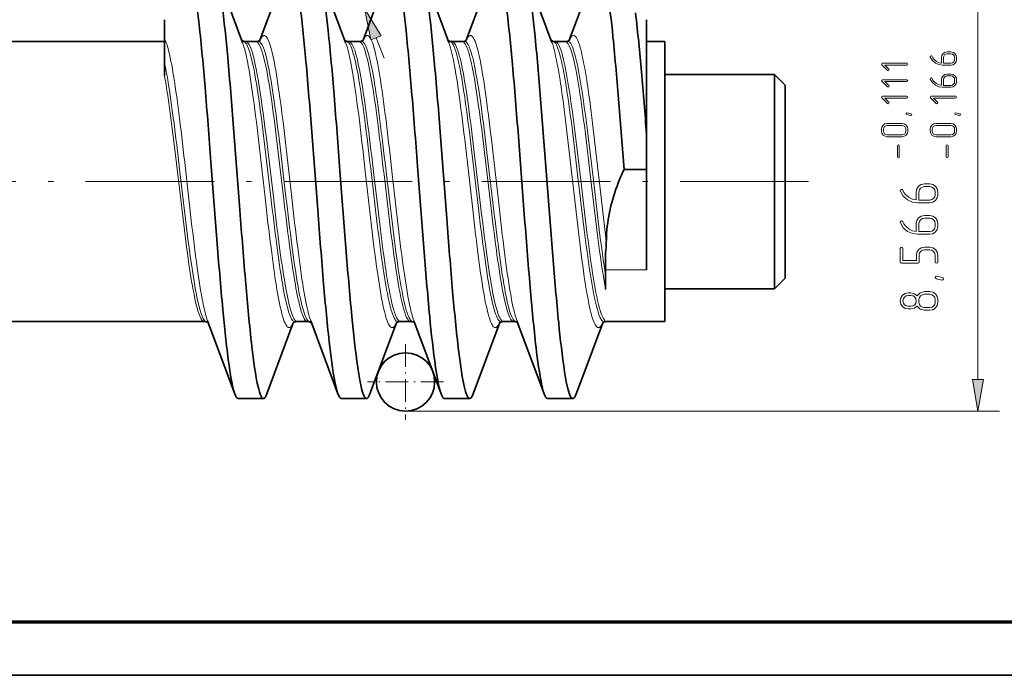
# Model space of a CAD drawing. Extents: x 0 to 420, y 0 to 297.
# Tile 2 of 25: x 60 to 152, y 0 to 61. Entities that reach past the tile are written whole.
import ezdxf

# ---------------------------------------------------------------- set-up
doc = ezdxf.new("R2010")
doc.units = 0
doc.linetypes.add('DASHDOT', pattern=[18.5, 12, -3, 0.5, -3])

msp = doc.modelspace()

# ---------------------------------------------------------------- linework, layer by layer
at = {"color": 7, "lineweight": 35, "ltscale": 0.176789}
msp.add_line((84.921, 65.89), (82.45, 59.264), dxfattribs=at)
at = {"color": 7, "lineweight": 35, "ltscale": 0.182175}
msp.add_line((90.449, 59.062), (87.903, 65.89), dxfattribs=at)
at = {"color": 7, "lineweight": 35, "ltscale": 0.147445}
msp.add_line((94.546, 65.888), (92.485, 60.362), dxfattribs=at)
at = {"color": 7, "lineweight": 35, "ltscale": 0.148164}
msp.add_line((99.6, 60.335), (97.529, 65.888), dxfattribs=at)
at = {"color": 7, "lineweight": 35, "ltscale": 0.176723}
msp.add_line((104.172, 65.89), (101.702, 59.267), dxfattribs=at)
at = {"color": 7, "lineweight": 35, "ltscale": 0.182161}
msp.add_line((109.7, 59.063), (107.154, 65.89), dxfattribs=at)
at = {"color": 7, "lineweight": 13}
for p, q in [((149.467, 27.61), (149.467, 64.532)), ((96.037, 24.656), (151.467, 24.656))]:
    msp.add_line(p, q, dxfattribs=at)
at = {"color": 7, "lineweight": 35, "ltscale": 0.10036}
msp.add_line((80.823, 59.064), (79.42, 62.825), dxfattribs=at)
at = {"color": 7, "lineweight": 35, "ltscale": 0.096251}
msp.add_line((112.668, 62.862), (111.323, 59.254), dxfattribs=at)
at = {"color": 7, "lineweight": 35, "ltscale": 0.000140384}
msp.add_line((73.537, 61.171), (73.537, 61.177), dxfattribs=at)
at = {"color": 7, "lineweight": 35, "ltscale": 0.01217}
msp.add_line((73.537, 60.684), (73.537, 61.171), dxfattribs=at)
at = {"color": 7, "lineweight": 35, "ltscale": 0.006919}
msp.add_line((73.537, 60.407), (73.537, 60.684), dxfattribs=at)
at = {"color": 7, "lineweight": 35, "ltscale": 0.000666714}
msp.add_line((118.537, 61.177), (118.537, 61.15), dxfattribs=at)
at = {"color": 7, "lineweight": 35, "ltscale": 0.006651}
msp.add_line((118.537, 61.15), (118.537, 60.884), dxfattribs=at)
at = {"color": 7, "lineweight": 35, "ltscale": 0.024975}
msp.add_line((118.537, 60.884), (118.537, 59.885), dxfattribs=at)
at = {"color": 7, "lineweight": 35, "ltscale": 0.025138}
msp.add_line((73.537, 59.402), (73.537, 60.407), dxfattribs=at)
at = {"color": 7, "lineweight": 35, "ltscale": 0.029421}
msp.add_line((92.485, 60.362), (92.073, 59.26), dxfattribs=at)
at = {"color": 7, "lineweight": 35, "ltscale": 0.033937}
msp.add_line((100.074, 59.064), (99.6, 60.335), dxfattribs=at)
at = {"color": 7, "lineweight": 35, "ltscale": 0.006952}
msp.add_line((118.537, 59.885), (118.537, 59.607), dxfattribs=at)
at = {"color": 7, "lineweight": 35, "ltscale": 0.40125}
msp.add_line((73.537, 59.127), (57.487, 59.127), dxfattribs=at)
at = {"color": 7, "lineweight": 35, "ltscale": 0.015006}
msp.add_line((73.537, 58.802), (73.537, 59.402), dxfattribs=at)
at = {"color": 7, "lineweight": 35, "ltscale": 0.011902}
for p, q in [((81.598, 59.127), (81.122, 59.127)), ((82.075, 59.127), (81.598, 59.127)), ((91.225, 59.127), (90.749, 59.127)), ((91.701, 59.127), (91.225, 59.127)), ((100.85, 59.127), (100.373, 59.127)), ((101.326, 59.127), (100.85, 59.127)), ((110.476, 59.127), (110, 59.127)), ((86.411, 33.015), (85.935, 33.015)), ((86.888, 33.015), (86.411, 33.015)), ((96.037, 33.015), (95.561, 33.015)), ((96.513, 33.015), (96.037, 33.015)), ((105.663, 33.015), (105.187, 33.015)), ((106.139, 33.015), (105.663, 33.015))]:
    msp.add_line(p, q, dxfattribs=at)
at = {"color": 7, "lineweight": 35, "ltscale": 0.000503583}
msp.add_line((82.464, 59.272), (82.477, 59.288), dxfattribs=at)
at = {"color": 7, "lineweight": 35, "ltscale": 0.001398}
msp.add_line((90.414, 59.228), (90.37, 59.262), dxfattribs=at)
at = {"color": 7, "lineweight": 13, "ltscale": 0.001916}
msp.add_line((90.644, 59.118), (90.575, 59.152), dxfattribs=at)
at = {"color": 7, "lineweight": 13, "ltscale": 0.0005554}
msp.add_line((92.041, 59.167), (92.032, 59.147), dxfattribs=at)
at = {"color": 7, "lineweight": 13, "ltscale": 0.051139}
msp.add_line((93.29, 59.481), (94.034, 57.576), dxfattribs=at)
at = {"color": 7, "lineweight": 35, "ltscale": 0.002279}
msp.add_line((101.66, 59.227), (101.728, 59.287), dxfattribs=at)
at = {"color": 7, "lineweight": 35, "ltscale": 0.011898}
msp.add_line((110.952, 59.127), (110.476, 59.127), dxfattribs=at)
at = {"color": 7, "lineweight": 13, "ltscale": 0.001045}
msp.add_line((111.353, 59.307), (111.335, 59.269), dxfattribs=at)
at = {"color": 7, "lineweight": 35, "ltscale": 0.033956}
msp.add_line((118.537, 59.607), (118.537, 58.249), dxfattribs=at)
at = {"color": 7, "lineweight": 35, "ltscale": 0.0425}
msp.add_line((120.237, 59.127), (118.537, 59.127), dxfattribs=at)
at = {"color": 7, "lineweight": 35}
for p, q in [((120.237, 59.127), (120.237, 33.015)), ((0, 0), (420, 0))]:
    msp.add_line(p, q, dxfattribs=at)
at = {"color": 7, "lineweight": 35, "ltscale": 0.014145}
msp.add_line((73.537, 58.236), (73.537, 58.802), dxfattribs=at)
at = {"color": 7, "lineweight": 35, "ltscale": 0.000917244}
msp.add_line((73.537, 58.199), (73.537, 58.236), dxfattribs=at)
at = {"color": 7, "lineweight": 35, "ltscale": 0.026261}
msp.add_line((73.537, 57.149), (73.537, 58.199), dxfattribs=at)
at = {"color": 7, "lineweight": 35, "ltscale": 0.054563}
msp.add_line((118.537, 58.249), (118.537, 56.066), dxfattribs=at)
at = {"color": 7, "lineweight": 35, "ltscale": 0.009339}
msp.add_line((73.537, 56.775), (73.537, 57.149), dxfattribs=at)
at = {"color": 7, "lineweight": 35, "ltscale": 0.020108}
msp.add_line((73.537, 55.971), (73.537, 56.775), dxfattribs=at)
at = {"color": 7, "lineweight": 35, "ltscale": 0.010526}
msp.add_line((118.537, 56.066), (118.537, 55.645), dxfattribs=at)
at = {"color": 7, "lineweight": 35, "ltscale": 0.25625}
for p, q in [((130.487, 56.071), (120.237, 56.071)), ((130.487, 36.071), (120.237, 36.071))]:
    msp.add_line(p, q, dxfattribs=at)
at = {"color": 7, "lineweight": 35, "ltscale": 0.469396}
msp.add_line((130.487, 56.071), (130.487, 37.295), dxfattribs=at)
at = {"color": 7, "lineweight": 35, "ltscale": 0.035355}
for p, q in [((131.487, 55.071), (130.487, 56.071)), ((131.487, 37.071), (130.487, 36.071))]:
    msp.add_line(p, q, dxfattribs=at)
at = {"color": 7, "lineweight": 13, "ltscale": 0.011248}
msp.add_line((73.615, 55.528), (73.537, 55.971), dxfattribs=at)
at = {"color": 7, "lineweight": 35, "ltscale": 0.054847}
msp.add_line((118.537, 55.645), (118.537, 53.451), dxfattribs=at)
at = {"color": 7, "lineweight": 35, "ltscale": 0.422456}
msp.add_line((131.487, 55.071), (131.487, 38.173), dxfattribs=at)
at = {"color": 7, "lineweight": 35, "ltscale": 0.178538}
msp.add_line((109.232, 46.27), (108.681, 53.391), dxfattribs=at)
at = {"color": 7, "lineweight": 35, "ltscale": 0.155241}
msp.add_line((116.431, 47.2), (115.95, 53.391), dxfattribs=at)
at = {"color": 7, "lineweight": 35, "ltscale": 0.074488}
msp.add_line((118.537, 53.451), (118.537, 50.472), dxfattribs=at)
at = {"color": 7, "lineweight": 13, "ltscale": 0.067236}
msp.add_line((74.5, 49.079), (74.167, 51.748), dxfattribs=at)
at = {"color": 7, "lineweight": 35, "ltscale": 0.18135}
for p, q in [((80.54, 43.842), (79.988, 51.074)), ((87.809, 43.842), (87.257, 51.074))]:
    msp.add_line(p, q, dxfattribs=at)
at = {"color": 7, "lineweight": 13, "ltscale": 0.120632}
for p, q in [((111.622, 46.205), (111.07, 50.999)), ((114.112, 46.205), (113.56, 50.999))]:
    msp.add_line(p, q, dxfattribs=at)
at = {"color": 7, "lineweight": 13, "ltscale": 0.115945}
for p, q in [((112.164, 46.2), (111.612, 50.805)), ((113.57, 46.2), (113.019, 50.805))]:
    msp.add_line(p, q, dxfattribs=at)
at = {"color": 7, "lineweight": 13, "ltscale": 0.115653}
for p, q in [((112.391, 46.2), (111.839, 50.793)), ((113.343, 46.2), (112.791, 50.793))]:
    msp.add_line(p, q, dxfattribs=at)
at = {"color": 7, "lineweight": 35, "ltscale": 0.181708}
for p, q in [((99.852, 43.041), (99.3, 50.288)), ((107.121, 43.041), (106.57, 50.288))]:
    msp.add_line(p, q, dxfattribs=at)
at = {"color": 7, "lineweight": 35, "ltscale": 0.024419}
msp.add_line((118.537, 50.472), (118.537, 49.495), dxfattribs=at)
at = {"color": 7, "lineweight": 13, "ltscale": 0.046308}
msp.add_line((74.718, 47.24), (74.5, 49.079), dxfattribs=at)
at = {"color": 7, "lineweight": 13, "ltscale": 0.122519}
for p, q in [((82.93, 44.57), (82.378, 49.44)), ((85.419, 44.57), (84.867, 49.44))]:
    msp.add_line(p, q, dxfattribs=at)
at = {"color": 7, "lineweight": 13, "ltscale": 0.117756}
for p, q in [((83.471, 44.629), (82.919, 49.307)), ((84.878, 44.629), (84.326, 49.307))]:
    msp.add_line(p, q, dxfattribs=at)
at = {"color": 7, "lineweight": 13, "ltscale": 0.117459}
for p, q in [((83.698, 44.633), (83.147, 49.299)), ((84.65, 44.633), (84.099, 49.299))]:
    msp.add_line(p, q, dxfattribs=at)
at = {"color": 7, "lineweight": 13, "ltscale": 0.122759}
for p, q in [((102.242, 44.031), (101.69, 48.91)), ((104.732, 44.031), (104.18, 48.91))]:
    msp.add_line(p, q, dxfattribs=at)
at = {"color": 7, "lineweight": 13, "ltscale": 0.117987}
for p, q in [((102.783, 44.111), (102.232, 48.798)), ((104.19, 44.111), (103.638, 48.798))]:
    msp.add_line(p, q, dxfattribs=at)
at = {"color": 7, "lineweight": 13, "ltscale": 0.11769}
for p, q in [((103.011, 44.116), (102.459, 48.791)), ((103.963, 44.116), (103.411, 48.791))]:
    msp.add_line(p, q, dxfattribs=at)
at = {"color": 7, "lineweight": 35, "ltscale": 0.057391}
msp.add_line((118.537, 49.495), (118.537, 47.199), dxfattribs=at)
at = {"color": 7, "lineweight": 35, "ltscale": 0.18105}
msp.add_line((78.429, 40.662), (77.877, 47.883), dxfattribs=at)
at = {"color": 7, "lineweight": 13, "ltscale": 0.117263}
msp.add_line((75.27, 42.582), (74.718, 47.24), dxfattribs=at)
at = {"color": 7, "lineweight": 13, "ltscale": 0.117563}
msp.add_line((75.497, 42.573), (74.946, 47.243), dxfattribs=at)
at = {"color": 7, "lineweight": 13, "ltscale": 0.122318}
msp.add_line((76.039, 42.43), (75.487, 47.291), dxfattribs=at)
at = {"color": 7, "lineweight": 35, "ltscale": 0.180256}
for p, q in [((90.472, 39.889), (89.92, 47.078)), ((97.741, 39.889), (97.189, 47.078))]:
    msp.add_line(p, q, dxfattribs=at)
at = {"color": 7, "lineweight": 35, "ltscale": 0.029454}
for p, q in [((116.431, 47.2), (117.609, 47.2)), ((81.599, 25.832), (80.421, 25.832)), ((82.777, 25.831), (81.599, 25.831)), ((92.403, 25.832), (91.224, 25.832)), ((100.85, 25.832), (99.672, 25.832)), ((110.476, 25.831), (109.298, 25.831)), ((111.654, 25.832), (110.475, 25.832))]:
    msp.add_line(p, q, dxfattribs=at)
at = {"color": 7, "lineweight": 35, "ltscale": 0.023196}
msp.add_line((117.609, 47.199), (118.537, 47.199), dxfattribs=at)
at = {"color": 7, "lineweight": 35, "ltscale": 0.234393}
msp.add_line((118.537, 37.823), (118.537, 47.199), dxfattribs=at)
at = {"color": 7, "linetype": 'DASHDOT', "lineweight": 13}
msp.add_line((133.664, 46.071), (39.447, 46.071), dxfattribs=at)
at = {"color": 7, "lineweight": 13, "ltscale": 0.121785}
for p, q in [((92.862, 41.909), (92.31, 46.749)), ((95.351, 41.909), (94.799, 46.749))]:
    msp.add_line(p, q, dxfattribs=at)
at = {"color": 7, "lineweight": 13, "ltscale": 0.117051}
for p, q in [((93.403, 42.073), (92.851, 46.722)), ((94.81, 42.073), (94.258, 46.722))]:
    msp.add_line(p, q, dxfattribs=at)
at = {"color": 7, "lineweight": 13, "ltscale": 0.116757}
for p, q in [((93.63, 42.083), (93.079, 46.72)), ((94.583, 42.083), (94.031, 46.72))]:
    msp.add_line(p, q, dxfattribs=at)
at = {"color": 7, "lineweight": 35, "ltscale": 0.179176}
msp.add_line((109.784, 39.125), (109.232, 46.27), dxfattribs=at)
at = {"color": 7, "lineweight": 13, "ltscale": 0.12106}
for p, q in [((112.174, 41.394), (111.622, 46.205)), ((114.664, 41.394), (114.112, 46.205))]:
    msp.add_line(p, q, dxfattribs=at)
at = {"color": 7, "lineweight": 13, "ltscale": 0.116356}
for p, q in [((112.715, 41.578), (112.164, 46.2)), ((114.122, 41.578), (113.57, 46.2))]:
    msp.add_line(p, q, dxfattribs=at)
at = {"color": 7, "lineweight": 13, "ltscale": 0.116063}
for p, q in [((112.943, 41.59), (112.391, 46.2)), ((113.895, 41.59), (113.343, 46.2))]:
    msp.add_line(p, q, dxfattribs=at)
at = {"color": 7, "lineweight": 13, "ltscale": 0.024076}
msp.add_line((114.78, 40.438), (114.664, 41.394), dxfattribs=at)
at = {"color": 7, "lineweight": 35, "ltscale": 0.047409}
msp.add_line((114.705, 39.424), (114.705, 37.527), dxfattribs=at)
at = {"color": 7, "lineweight": 13, "ltscale": 0.095809}
msp.add_line((118.537, 37.823), (114.705, 37.823), dxfattribs=at)
at = {"color": 7, "lineweight": 35, "ltscale": 0.027544}
msp.add_line((131.487, 38.173), (131.487, 37.071), dxfattribs=at)
at = {"color": 7, "lineweight": 13, "ltscale": 0.005038}
msp.add_line((114.705, 37.335), (114.674, 37.534), dxfattribs=at)
at = {"color": 7, "lineweight": 35, "ltscale": 0.004816}
msp.add_line((114.705, 37.527), (114.705, 37.335), dxfattribs=at)
at = {"color": 7, "lineweight": 35, "ltscale": 0.031205}
msp.add_line((114.705, 37.335), (114.705, 36.086), dxfattribs=at)
at = {"color": 7, "lineweight": 35, "ltscale": 0.030604}
msp.add_line((130.487, 37.295), (130.487, 36.071), dxfattribs=at)
at = {"color": 7, "lineweight": 35, "ltscale": 0.001763}
msp.add_line((114.705, 36.016), (114.705, 36.086), dxfattribs=at)
at = {"color": 7, "lineweight": 13, "ltscale": 0.008875}
msp.add_line((87.187, 33.079), (87.075, 33.416), dxfattribs=at)
at = {"color": 7, "lineweight": 13, "ltscale": 0.003868}
msp.add_line((106.439, 33.079), (106.387, 33.225), dxfattribs=at)
at = {"color": 7, "lineweight": 35, "ltscale": 0.306772}
msp.add_line((69.758, 33.015), (57.487, 33.015), dxfattribs=at)
at = {"color": 7, "lineweight": 35, "ltscale": 0.187606}
msp.add_line((77.262, 33.015), (69.758, 33.015), dxfattribs=at)
at = {"color": 7, "lineweight": 35, "ltscale": 0.144084}
msp.add_line((79.576, 27.678), (77.562, 33.078), dxfattribs=at)
at = {"color": 7, "lineweight": 35, "ltscale": 0.176727}
msp.add_line((85.561, 32.877), (83.09, 26.254), dxfattribs=at)
at = {"color": 7, "lineweight": 13, "ltscale": 0.002091}
msp.add_line((85.762, 32.989), (85.678, 32.984), dxfattribs=at)
at = {"color": 7, "lineweight": 13, "ltscale": 0.000750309}
msp.add_line((85.935, 33.015), (85.905, 33.017), dxfattribs=at)
at = {"color": 7, "lineweight": 13, "ltscale": 0.000750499}
msp.add_line((86.888, 33.015), (86.858, 33.017), dxfattribs=at)
at = {"color": 7, "lineweight": 35, "ltscale": 0.002531}
msp.add_line((86.988, 33.006), (86.888, 33.015), dxfattribs=at)
at = {"color": 7, "lineweight": 35, "ltscale": 0.001875}
msp.add_line((86.988, 33.006), (87.061, 32.989), dxfattribs=at)
at = {"color": 7, "lineweight": 35, "ltscale": 0.182137}
msp.add_line((89.733, 26.253), (87.187, 33.079), dxfattribs=at)
at = {"color": 7, "lineweight": 35, "ltscale": 0.17711}
msp.add_line((95.191, 32.89), (92.716, 26.252), dxfattribs=at)
at = {"color": 7, "lineweight": 13, "ltscale": 0.005587}
msp.add_line((95.173, 32.863), (95.069, 32.666), dxfattribs=at)
at = {"color": 7, "lineweight": 35, "ltscale": 0.182121}
msp.add_line((99.359, 26.252), (96.813, 33.078), dxfattribs=at)
at = {"color": 7, "lineweight": 35, "ltscale": 0.178286}
msp.add_line((104.834, 32.935), (102.341, 26.253), dxfattribs=at)
at = {"color": 7, "lineweight": 13, "ltscale": 0.000581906}
msp.add_line((105.013, 32.989), (104.991, 32.984), dxfattribs=at)
at = {"color": 7, "lineweight": 35, "ltscale": 0.001813}
msp.add_line((105.084, 33.006), (105.013, 32.989), dxfattribs=at)
at = {"color": 7, "lineweight": 35, "ltscale": 0.002593}
msp.add_line((105.084, 33.006), (105.187, 33.015), dxfattribs=at)
at = {"color": 7, "lineweight": 35, "ltscale": 0.182103}
msp.add_line((108.984, 26.254), (106.439, 33.079), dxfattribs=at)
at = {"color": 7, "lineweight": 35, "ltscale": 0.137859}
msp.add_line((114.442, 32.888), (112.515, 27.721), dxfattribs=at)
at = {"color": 7, "lineweight": 13, "ltscale": 0.002695}
msp.add_line((114.428, 32.871), (114.381, 32.774), dxfattribs=at)
at = {"color": 7, "lineweight": 35, "ltscale": 0.135621}
msp.add_line((120.237, 33.015), (114.812, 33.015), dxfattribs=at)
at = {"color": 7, "linetype": 'DASHDOT', "lineweight": 13, "ltscale": 0.176781}
for p, q in [((96.037, 30.911), (96.037, 23.84)), ((99.573, 27.376), (92.502, 27.376))]:
    msp.add_line(p, q, dxfattribs=at)
at = {"color": 7, "lineweight": 35, "ltscale": 0.038031}
msp.add_line((80.108, 26.252), (79.576, 27.678), dxfattribs=at)
at = {"color": 7, "lineweight": 35, "ltscale": 0.039186}
msp.add_line((112.515, 27.721), (111.967, 26.252), dxfattribs=at)
at = {"color": 7, "lineweight": 35, "ltscale": 0.001739}
msp.add_line((80.108, 26.252), (80.084, 26.318), dxfattribs=at)
at = {"color": 7, "lineweight": 35, "ltscale": 0.00075436}
for p, q in [((82.777, 25.831), (82.747, 25.835)), ((90.046, 25.831), (90.016, 25.835))]:
    msp.add_line(p, q, dxfattribs=at)
at = {"color": 7, "lineweight": 35, "ltscale": 0.029461}
for p, q in [((91.224, 25.832), (90.046, 25.831)), ((102.029, 25.831), (100.85, 25.832))]:
    msp.add_line(p, q, dxfattribs=at)
at = {"color": 7, "lineweight": 35, "ltscale": 0.002498}
msp.add_line((92.716, 26.252), (92.679, 26.159), dxfattribs=at)
at = {"color": 7, "lineweight": 35, "ltscale": 0.002547}
msp.add_line((99.396, 26.158), (99.359, 26.252), dxfattribs=at)
at = {"color": 7, "lineweight": 35, "ltscale": 0.000773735}
msp.add_line((102.059, 25.835), (102.029, 25.831), dxfattribs=at)
at = {"color": 7, "lineweight": 70}
msp.add_line((20, 5), (415, 5), dxfattribs=at)
at = {"color": 7, "lineweight": 13}
for points in [[(93.775, 59.671), (92.214, 62.233), (92.805, 59.292)], [(146.163, 56.938), (146.944, 56.938), (147.145, 56.973), (147.313, 57.092), (147.431, 57.26), (147.467, 57.461), (147.467, 57.636), (147.431, 57.837), (147.313, 58.009), (147.145, 58.123), (146.944, 58.163), (146.593, 58.163), (146.392, 58.123), (146.22, 58.009), (146.106, 57.837), (146.066, 57.636), (146.066, 57.117), (145.826, 57.163), (145.59, 57.274), (145.35, 57.482), (145.257, 57.611), (145.189, 57.754), (145.153, 57.801), (145.106, 57.812), (145.046, 57.786), (145.017, 57.729), (145.024, 57.693), (145.214, 57.367), (145.497, 57.124), (145.816, 56.981)], [(146.242, 57.113), (146.242, 57.636), (146.271, 57.772), (146.346, 57.887), (146.46, 57.958), (146.593, 57.987), (146.944, 57.987), (147.08, 57.958), (147.191, 57.883), (147.27, 57.769), (147.291, 57.636), (147.291, 57.461), (147.27, 57.328), (147.191, 57.217), (147.08, 57.138), (146.944, 57.113)], [(142.831, 57.113), (140.556, 57.113), (140.492, 57.088), (140.47, 57.024), (140.496, 56.966), (141.018, 56.443), (141.079, 56.415), (141.14, 56.443), (141.169, 56.504), (141.14, 56.565), (140.764, 56.938), (142.831, 56.938), (142.895, 56.966), (142.917, 57.027), (142.895, 57.088)], [(146.163, 54.875), (146.944, 54.875), (147.145, 54.911), (147.313, 55.029), (147.431, 55.197), (147.467, 55.398), (147.467, 55.574), (147.431, 55.774), (147.313, 55.946), (147.145, 56.061), (146.944, 56.1), (146.593, 56.1), (146.392, 56.061), (146.22, 55.946), (146.106, 55.774), (146.066, 55.574), (146.066, 55.054), (145.826, 55.101), (145.59, 55.212), (145.35, 55.42), (145.257, 55.549), (145.189, 55.692), (145.153, 55.738), (145.106, 55.749), (145.046, 55.724), (145.017, 55.667), (145.024, 55.631), (145.214, 55.305), (145.497, 55.061), (145.816, 54.918)], [(142.831, 55.574), (140.556, 55.574), (140.492, 55.549), (140.47, 55.484), (140.496, 55.427), (141.018, 54.904), (141.079, 54.875), (141.14, 54.904), (141.169, 54.965), (141.14, 55.026), (140.764, 55.398), (142.831, 55.398), (142.895, 55.427), (142.917, 55.488), (142.895, 55.549)], [(146.242, 55.051), (146.242, 55.574), (146.271, 55.71), (146.346, 55.824), (146.46, 55.896), (146.593, 55.925), (146.944, 55.925), (147.08, 55.896), (147.191, 55.821), (147.27, 55.706), (147.291, 55.574), (147.291, 55.398), (147.27, 55.266), (147.191, 55.155), (147.08, 55.076), (146.944, 55.051)], [(142.831, 54.034), (140.556, 54.034), (140.492, 54.009), (140.47, 53.945), (140.496, 53.887), (141.018, 53.364), (141.079, 53.336), (141.14, 53.364), (141.169, 53.425), (141.14, 53.486), (140.764, 53.859), (142.831, 53.859), (142.895, 53.887), (142.917, 53.948), (142.895, 54.009)], [(147.381, 54.034), (145.106, 54.034), (145.042, 54.009), (145.02, 53.945), (145.046, 53.887), (145.568, 53.364), (145.629, 53.336), (145.69, 53.364), (145.719, 53.425), (145.69, 53.486), (145.314, 53.859), (147.381, 53.859), (147.445, 53.887), (147.467, 53.948), (147.445, 54.009)], [(142.87, 52.495), (143.214, 52.405), (143.268, 52.373), (143.286, 52.323), (143.257, 52.258), (143.2, 52.23), (143.175, 52.233), (142.827, 52.323), (142.777, 52.355), (142.759, 52.405), (142.784, 52.47), (142.842, 52.498)], [(147.42, 52.495), (147.764, 52.405), (147.818, 52.373), (147.836, 52.323), (147.807, 52.258), (147.75, 52.23), (147.725, 52.233), (147.377, 52.323), (147.327, 52.355), (147.309, 52.405), (147.334, 52.47), (147.392, 52.498)], [(142.394, 51.485), (140.993, 51.485), (140.793, 51.446), (140.621, 51.331), (140.506, 51.159), (140.467, 50.959), (140.467, 50.783), (140.51, 50.579), (140.624, 50.411), (140.796, 50.296), (140.993, 50.26), (142.394, 50.26), (142.594, 50.296), (142.763, 50.414), (142.881, 50.583), (142.917, 50.783), (142.917, 50.959), (142.881, 51.159), (142.763, 51.331), (142.594, 51.446)], [(146.944, 51.485), (145.543, 51.485), (145.343, 51.446), (145.171, 51.331), (145.056, 51.159), (145.017, 50.959), (145.017, 50.783), (145.06, 50.579), (145.174, 50.411), (145.346, 50.296), (145.543, 50.26), (146.944, 50.26), (147.145, 50.296), (147.313, 50.414), (147.431, 50.583), (147.467, 50.783), (147.467, 50.959), (147.431, 51.159), (147.313, 51.331), (147.145, 51.446)], [(142.394, 51.31), (142.534, 51.285), (142.641, 51.206), (142.72, 51.091), (142.741, 50.959), (142.741, 50.783), (142.72, 50.651), (142.641, 50.54), (142.53, 50.461), (142.394, 50.436), (140.993, 50.436), (140.861, 50.457), (140.746, 50.536), (140.671, 50.647), (140.642, 50.783), (140.642, 50.959), (140.671, 51.091), (140.746, 51.206), (140.861, 51.285), (140.993, 51.31)], [(146.944, 51.31), (147.084, 51.285), (147.191, 51.206), (147.27, 51.091), (147.291, 50.959), (147.291, 50.783), (147.27, 50.651), (147.191, 50.54), (147.08, 50.461), (146.944, 50.436), (145.543, 50.436), (145.411, 50.457), (145.296, 50.536), (145.221, 50.647), (145.192, 50.783), (145.192, 50.959), (145.221, 51.091), (145.296, 51.206), (145.411, 51.285), (145.543, 51.31)], [(142.129, 49.419), (142.1, 49.484), (142.043, 49.505), (141.982, 49.484), (141.953, 49.419), (141.953, 48.37), (141.986, 48.305), (142.043, 48.28), (142.104, 48.305), (142.129, 48.37)], [(146.679, 49.419), (146.65, 49.484), (146.593, 49.505), (146.532, 49.484), (146.503, 49.419), (146.503, 48.37), (146.536, 48.305), (146.593, 48.28), (146.654, 48.305), (146.679, 48.37)], [(143.854, 44.099), (144.97, 44.099), (145.256, 44.15), (145.497, 44.319), (145.666, 44.559), (145.717, 44.846), (145.717, 45.096), (145.666, 45.383), (145.497, 45.629), (145.256, 45.792), (144.97, 45.849), (144.468, 45.849), (144.182, 45.792), (143.936, 45.629), (143.772, 45.383), (143.716, 45.096), (143.716, 44.354), (143.373, 44.421), (143.036, 44.58), (142.693, 44.876), (142.56, 45.061), (142.462, 45.265), (142.411, 45.332), (142.345, 45.347), (142.258, 45.311), (142.217, 45.229), (142.227, 45.178), (142.498, 44.713), (142.903, 44.365), (143.358, 44.16)], [(143.967, 44.349), (143.967, 45.096), (144.008, 45.291), (144.115, 45.455), (144.279, 45.557), (144.468, 45.598), (144.97, 45.598), (145.164, 45.557), (145.323, 45.449), (145.435, 45.286), (145.466, 45.096), (145.466, 44.846), (145.435, 44.656), (145.323, 44.498), (145.164, 44.385), (144.97, 44.349)], [(143.854, 41.152), (144.97, 41.152), (145.256, 41.203), (145.497, 41.372), (145.666, 41.613), (145.717, 41.899), (145.717, 42.15), (145.666, 42.437), (145.497, 42.682), (145.256, 42.846), (144.97, 42.902), (144.468, 42.902), (144.182, 42.846), (143.936, 42.682), (143.772, 42.437), (143.716, 42.15), (143.716, 41.408), (143.373, 41.475), (143.036, 41.633), (142.693, 41.93), (142.56, 42.114), (142.462, 42.319), (142.411, 42.385), (142.345, 42.401), (142.258, 42.365), (142.217, 42.283), (142.227, 42.232), (142.498, 41.766), (142.903, 41.418), (143.358, 41.214)], [(143.967, 41.403), (143.967, 42.15), (144.008, 42.345), (144.115, 42.508), (144.279, 42.611), (144.468, 42.652), (144.97, 42.652), (145.164, 42.611), (145.323, 42.503), (145.435, 42.339), (145.466, 42.15), (145.466, 41.899), (145.435, 41.71), (145.323, 41.551), (145.164, 41.439), (144.97, 41.403)], [(144.97, 39.951), (144.468, 39.951), (144.182, 39.895), (143.941, 39.731), (143.778, 39.485), (143.721, 39.204), (143.721, 38.702), (142.468, 38.702), (142.468, 39.823), (142.427, 39.92), (142.345, 39.951), (142.258, 39.915), (142.217, 39.823), (142.217, 38.574), (142.253, 38.482), (142.345, 38.452), (143.844, 38.452), (143.941, 38.482), (143.972, 38.574), (143.972, 39.204), (144.008, 39.393), (144.115, 39.557), (144.279, 39.664), (144.468, 39.7), (144.97, 39.7), (145.164, 39.664), (145.323, 39.557), (145.435, 39.393), (145.466, 39.204), (145.466, 38.574), (145.507, 38.482), (145.594, 38.452), (145.681, 38.482), (145.717, 38.574), (145.717, 39.204), (145.666, 39.485), (145.497, 39.731), (145.256, 39.895)], [(145.65, 37.25), (146.142, 37.122), (146.218, 37.076), (146.244, 37.004), (146.203, 36.912), (146.121, 36.871), (146.085, 36.877), (145.589, 37.004), (145.517, 37.051), (145.492, 37.122), (145.528, 37.214), (145.609, 37.255)], [(144.97, 35.808), (144.468, 35.808), (144.074, 35.69), (143.803, 35.404), (143.542, 35.609), (143.22, 35.68), (142.964, 35.68), (142.677, 35.624), (142.437, 35.46), (142.273, 35.215), (142.217, 34.928), (142.273, 34.641), (142.437, 34.401), (142.683, 34.232), (142.964, 34.181), (143.22, 34.181), (143.547, 34.258), (143.803, 34.457), (144.079, 34.166), (144.468, 34.058), (144.97, 34.058), (145.256, 34.109), (145.497, 34.278), (145.666, 34.519), (145.717, 34.805), (145.717, 35.056), (145.666, 35.342), (145.497, 35.588), (145.256, 35.752)], [(143.22, 35.429), (143.419, 35.394), (143.578, 35.281), (143.685, 35.117), (143.716, 34.928), (143.685, 34.734), (143.573, 34.575), (143.414, 34.467), (143.22, 34.432), (142.964, 34.432), (142.775, 34.467), (142.611, 34.58), (142.509, 34.739), (142.468, 34.933), (142.509, 35.122), (142.616, 35.286), (142.775, 35.394), (142.964, 35.429)], [(144.97, 35.557), (145.164, 35.516), (145.323, 35.409), (145.435, 35.245), (145.466, 35.056), (145.466, 34.805), (145.435, 34.616), (145.323, 34.457), (145.164, 34.345), (144.97, 34.309), (144.468, 34.309), (144.279, 34.34), (144.115, 34.452), (144.008, 34.611), (143.967, 34.805), (143.967, 35.056), (144.008, 35.25), (144.115, 35.414), (144.279, 35.516), (144.468, 35.557)], [(148.946, 27.61), (149.467, 24.656), (149.988, 27.61)]]:
    msp.add_lwpolyline(points, close=True, dxfattribs=at)
for points in [[(81.491, 58.752), (81.427, 58.871), (81.361, 58.969), (81.304, 59.036), (81.246, 59.084), (81.184, 59.116), (81.122, 59.127)], [(82.443, 58.752), (82.379, 58.871), (82.313, 58.969), (82.256, 59.036), (82.198, 59.084), (82.136, 59.116), (82.075, 59.127)], [(82.671, 58.784), (82.566, 58.967), (82.513, 59.036), (82.461, 59.09), (82.39, 59.139), (82.319, 59.159), (82.248, 59.152)], [(83.212, 59.305), (83.148, 59.43), (83.083, 59.531), (83.024, 59.603), (82.965, 59.654), (82.881, 59.693), (82.798, 59.691), (82.714, 59.649), (82.66, 59.6)], [(83.764, 57.312), (83.587, 58.124), (83.496, 58.48), (83.403, 58.799), (83.308, 59.075), (83.212, 59.305)], [(91.196, 57.911), (91.062, 58.352), (90.994, 58.541), (90.925, 58.707), (90.833, 58.89), (90.739, 59.029), (90.692, 59.08), (90.644, 59.118)], [(91.423, 57.881), (91.29, 58.321), (91.222, 58.509), (91.153, 58.675), (91.06, 58.858), (90.966, 58.995), (90.919, 59.046), (90.871, 59.085)], [(92.375, 57.881), (92.242, 58.321), (92.174, 58.509), (92.105, 58.675), (92.012, 58.858), (91.918, 58.995), (91.871, 59.046), (91.824, 59.085)], [(92.592, 59.653), (92.509, 59.693), (92.426, 59.691), (92.343, 59.65), (92.284, 59.598), (92.227, 59.526), (92.161, 59.422), (92.096, 59.295), (92.041, 59.167)], [(92.603, 57.911), (92.469, 58.352), (92.401, 58.541), (92.332, 58.707), (92.239, 58.89), (92.145, 59.029), (92.098, 59.08), (92.051, 59.118)], [(93.144, 58.396), (93.011, 58.854), (92.943, 59.051), (92.874, 59.224), (92.781, 59.415), (92.687, 59.56), (92.64, 59.613), (92.592, 59.653)], [(100.576, 58.65), (100.507, 58.8), (100.437, 58.926), (100.382, 59.006), (100.327, 59.07), (100.264, 59.122), (100.2, 59.152)], [(100.804, 58.617), (100.698, 58.837), (100.644, 58.924), (100.59, 58.997), (100.518, 59.069), (100.446, 59.112), (100.373, 59.127)], [(101.756, 58.617), (101.65, 58.837), (101.596, 58.924), (101.543, 58.997), (101.471, 59.069), (101.398, 59.112), (101.326, 59.127)], [(101.983, 58.65), (101.864, 58.892), (101.804, 58.986), (101.743, 59.06), (101.662, 59.127), (101.581, 59.158), (101.499, 59.152)], [(102.524, 59.165), (102.455, 59.322), (102.386, 59.452), (102.332, 59.534), (102.278, 59.6), (102.194, 59.668), (102.152, 59.687), (102.11, 59.696), (102.068, 59.695), (102.026, 59.684), (101.973, 59.654)], [(110.508, 57.679), (110.417, 58.018), (110.324, 58.319), (110.236, 58.566), (110.146, 58.774), (110.052, 58.944), (109.957, 59.066)], [(110.736, 57.649), (110.644, 57.987), (110.552, 58.288), (110.463, 58.534), (110.373, 58.741), (110.279, 58.911), (110.184, 59.033)], [(111.688, 57.649), (111.597, 57.987), (111.504, 58.288), (111.415, 58.534), (111.325, 58.741), (111.231, 58.911), (111.136, 59.033)], [(111.905, 59.599), (111.855, 59.645), (111.805, 59.676), (111.739, 59.696), (111.672, 59.69), (111.606, 59.658), (111.556, 59.618), (111.507, 59.564), (111.408, 59.415), (111.353, 59.307)], [(111.915, 57.679), (111.824, 58.018), (111.731, 58.319), (111.642, 58.566), (111.552, 58.774), (111.458, 58.944), (111.363, 59.066)], [(112.456, 58.155), (112.365, 58.507), (112.273, 58.822), (112.184, 59.078), (112.094, 59.294), (112, 59.471), (111.905, 59.599)], [(81.816, 56.87), (81.638, 57.651), (81.547, 57.993), (81.454, 58.299), (81.36, 58.564), (81.264, 58.784)], [(82.043, 56.842), (81.866, 57.622), (81.774, 57.963), (81.682, 58.268), (81.587, 58.532), (81.491, 58.752)], [(82.995, 56.842), (82.818, 57.622), (82.727, 57.963), (82.634, 58.268), (82.539, 58.532), (82.443, 58.752)], [(83.222, 56.87), (83.045, 57.651), (82.954, 57.993), (82.861, 58.299), (82.767, 58.564), (82.671, 58.784)], [(76.926, 33.329), (76.831, 33.528), (76.738, 33.771), (76.658, 34.017), (76.579, 34.293), (76.476, 34.698), (76.374, 35.15)], [(77.153, 33.296), (77.057, 33.5), (76.963, 33.748), (76.884, 33.99), (76.807, 34.259), (76.703, 34.669), (76.601, 35.121)], [(94.517, 32.664), (94.421, 32.843), (94.327, 33.07), (94.244, 33.309), (94.162, 33.581), (94.063, 33.962), (93.965, 34.384)], [(95.058, 33.192), (94.963, 33.363), (94.869, 33.581), (94.786, 33.811), (94.704, 34.074), (94.604, 34.439), (94.507, 34.844)], [(95.286, 33.225), (95.19, 33.396), (95.096, 33.613), (95.013, 33.843), (94.931, 34.104), (94.831, 34.468), (94.734, 34.873)], [(96.238, 33.225), (96.142, 33.396), (96.048, 33.613), (95.965, 33.843), (95.883, 34.104), (95.784, 34.468), (95.686, 34.873)], [(96.465, 33.192), (96.37, 33.363), (96.275, 33.581), (96.192, 33.811), (96.11, 34.074), (96.011, 34.439), (95.913, 34.844)], [(113.829, 32.578), (113.734, 32.722), (113.64, 32.916), (113.552, 33.141), (113.466, 33.403), (113.371, 33.739), (113.278, 34.113)], [(114.371, 33.109), (114.276, 33.248), (114.181, 33.434), (114.094, 33.65), (114.007, 33.902), (113.912, 34.224), (113.819, 34.584)], [(114.598, 33.142), (114.503, 33.28), (114.409, 33.466), (114.321, 33.681), (114.235, 33.933), (114.14, 34.254), (114.046, 34.614)], [(77.262, 33.015), (77.187, 33.031), (77.112, 33.078), (77.037, 33.156), (76.981, 33.234), (76.926, 33.329)], [(85.137, 32.447), (85.09, 32.462), (85.043, 32.489), (84.996, 32.53), (84.95, 32.582), (84.857, 32.723), (84.788, 32.859), (84.72, 33.02), (84.585, 33.416)], [(85.678, 32.984), (85.631, 32.998), (85.584, 33.024), (85.537, 33.063), (85.491, 33.114), (85.398, 33.25), (85.329, 33.381), (85.261, 33.536), (85.126, 33.914)], [(85.905, 33.017), (85.858, 33.031), (85.811, 33.058), (85.765, 33.096), (85.718, 33.147), (85.625, 33.282), (85.556, 33.413), (85.488, 33.568), (85.354, 33.945)], [(86.858, 33.017), (86.811, 33.031), (86.764, 33.058), (86.717, 33.096), (86.67, 33.147), (86.577, 33.282), (86.508, 33.413), (86.44, 33.568), (86.306, 33.945)], [(87.061, 32.989), (87.016, 33.008), (86.971, 33.039), (86.882, 33.133), (86.793, 33.27), (86.727, 33.399), (86.662, 33.55), (86.533, 33.914)], [(95.388, 32.99), (95.315, 32.983), (95.241, 33.006), (95.168, 33.059), (95.113, 33.117), (95.058, 33.192)], [(104.449, 32.447), (104.404, 32.445), (104.359, 32.455), (104.311, 32.478), (104.262, 32.516), (104.169, 32.624), (104.109, 32.721), (104.05, 32.837), (103.973, 33.016), (103.897, 33.225)], [(104.991, 32.984), (104.946, 32.982), (104.902, 32.991), (104.853, 33.013), (104.804, 33.049), (104.711, 33.154), (104.651, 33.246), (104.591, 33.358), (104.515, 33.53), (104.439, 33.73)], [(105.187, 33.015), (105.143, 33.02), (105.099, 33.036), (105.011, 33.101), (104.923, 33.208), (104.858, 33.315), (104.793, 33.443), (104.666, 33.762)], [(106.139, 33.015), (106.095, 33.02), (106.051, 33.036), (105.963, 33.101), (105.875, 33.208), (105.81, 33.315), (105.746, 33.443), (105.618, 33.762)], [(106.313, 32.989), (106.254, 33.017), (106.195, 33.064), (106.135, 33.13), (106.076, 33.216), (105.96, 33.439), (105.845, 33.73)], [(85.558, 32.887), (85.454, 32.684), (85.402, 32.605), (85.349, 32.542), (85.279, 32.481), (85.208, 32.45), (85.137, 32.447)], [(95.069, 32.666), (94.97, 32.536), (94.92, 32.492), (94.87, 32.463), (94.804, 32.446), (94.737, 32.454), (94.671, 32.488), (94.621, 32.53), (94.572, 32.586), (94.517, 32.664)], [(104.809, 32.886), (104.742, 32.749), (104.675, 32.636), (104.623, 32.566), (104.57, 32.512), (104.51, 32.469), (104.449, 32.447)], [(114.381, 32.774), (114.319, 32.664), (114.257, 32.576), (114.195, 32.512), (114.134, 32.469), (114.092, 32.452), (114.009, 32.449), (113.967, 32.462), (113.884, 32.519), (113.829, 32.578)]]:
    msp.add_lwpolyline(points, dxfattribs=at)
at = {"color": 7, "lineweight": 35}
for points in [[(80.084, 26.318), (79.988, 26.633), (79.894, 27.018), (79.815, 27.395), (79.737, 27.814), (79.634, 28.445), (79.532, 29.14)], [(92.127, 26.158), (92.032, 26.422), (91.937, 26.759), (91.854, 27.119), (91.771, 27.527), (91.672, 28.089), (91.575, 28.711)], [(99.359, 26.252), (99.27, 26.525), (99.182, 26.858), (99.096, 27.248), (99.01, 27.69), (98.845, 28.711)], [(111.44, 26.029), (111.344, 26.244), (111.25, 26.531), (111.162, 26.868), (111.074, 27.262), (110.98, 27.757), (110.888, 28.31)], [(82.747, 25.835), (82.7, 25.857), (82.653, 25.898), (82.606, 25.957), (82.56, 26.035), (82.467, 26.244), (82.399, 26.447), (82.33, 26.686), (82.195, 27.274)], [(102.029, 25.831), (101.984, 25.84), (101.94, 25.865), (101.896, 25.907), (101.852, 25.966), (101.765, 26.131), (101.699, 26.297), (101.635, 26.496), (101.507, 26.99)], [(80.421, 25.832), (80.368, 25.844), (80.316, 25.879), (80.27, 25.93), (80.224, 25.998), (80.166, 26.111), (80.108, 26.252)], [(83.09, 26.254), (83.032, 26.111), (82.973, 25.997), (82.927, 25.929), (82.882, 25.879), (82.829, 25.843), (82.777, 25.831)], [(90.016, 25.835), (89.969, 25.857), (89.921, 25.899), (89.874, 25.96), (89.827, 26.039), (89.733, 26.253)], [(92.403, 25.832), (92.357, 25.841), (92.31, 25.869), (92.264, 25.914), (92.218, 25.978), (92.127, 26.158)], [(92.679, 26.159), (92.587, 25.979), (92.541, 25.915), (92.495, 25.869), (92.449, 25.841), (92.403, 25.832)], [(99.672, 25.832), (99.626, 25.841), (99.58, 25.869), (99.534, 25.914), (99.488, 25.978), (99.396, 26.158)], [(102.341, 26.253), (102.248, 26.04), (102.201, 25.96), (102.154, 25.899), (102.107, 25.858), (102.059, 25.835)], [(109.298, 25.831), (109.245, 25.843), (109.193, 25.879), (109.147, 25.929), (109.102, 25.997), (109.043, 26.111), (108.984, 26.254)], [(111.967, 26.252), (111.909, 26.111), (111.85, 25.998), (111.804, 25.93), (111.759, 25.879), (111.706, 25.844), (111.654, 25.832)]]:
    msp.add_lwpolyline(points, dxfattribs=at)
msp.add_circle((96.037, 27.376), 2.72, dxfattribs=at)
for centre, radius, start, end in [((23.859, 55.494), 53.17, 5.65187, 9.98016), ((24.159, 53.921), 64.955, 5.51335, 9.26486), ((31.429, 53.921), 64.955, 5.51335, 9.26486), ((30.02, 52.217), 78.452, 5.37891, 8.65298), ((37.29, 52.217), 78.452, 5.37891, 8.65298), ((-51.233, 46.193), 131.171, 5.01758, 7.25969), ((-43.964, 46.193), 131.171, 5.01758, 7.25969), ((-54.061, 43.855), 153.372, 4.91451, 6.90687), ((-46.792, 43.855), 153.372, 4.91451, 6.90687), ((-59.671, 41.319), 178.362, 4.82003, 6.59491), ((-160.496, 35.507), 238.607, 4.65518, 6.06833), ((-184.228, 32.195), 274.474, 4.58531, 5.84824), ((-176.959, 32.195), 274.474, 4.58531, 5.84824), ((81.085, 59.654), 0.52, 230.34357, 254.83864), ((81.121, 59.727), 0.6, 253.31633, 270.1813), ((82.075, 59.727), 0.6, 269.91311, 286.68816), ((82.117, 59.642), 0.507, 284.92569, 313.14717), ((90.733, 59.704), 0.574, 236.21609, 254.10597), ((90.748, 59.728), 0.601, 253.30897, 270.08844), ((91.702, 59.727), 0.6, 269.90554, 286.68614), ((91.757, 59.615), 0.477, 284.1967, 316.32598), ((100.331, 59.642), 0.507, 226.53921, 255.06238), ((100.372, 59.727), 0.6, 253.31411, 270.09453), ((101.327, 59.728), 0.601, 269.91157, 286.69105), ((101.342, 59.705), 0.575, 285.90224, 303.62828), ((-205.503, 28.536), 315.165, 4.52306, 5.6512), ((109.959, 59.645), 0.511, 227.22547, 254.98343), ((109.999, 59.727), 0.6, 253.31232, 270.08632), ((110.953, 59.727), 0.6, 269.89077, 286.68192), ((111.008, 59.614), 0.476, 284.21017, 316.43808), ((-198.234, 28.536), 315.165, 4.52306, 5.6512), ((-396.519, 14.586), 477.901, 4.37883, 5.17178), ((-389.25, 14.586), 477.901, 4.37883, 5.17178), ((-450.231, 8.539), 551.114, 4.34454, 5.0441), ((-442.961, 8.539), 551.114, 4.34454, 5.0441), ((-466.094, 5.736), 586.34, 4.375727, 4.947718), ((-802.369, -17.989), 882.707, 4.279696, 4.734718), ((-965.918, -31.765), 1058.777, 4.270503, 4.653716), ((-958.649, -31.765), 1058.777, 4.270503, 4.653716), ((134.321, 38.752), 19.784, 154.72377, 157.70651), ((130.747, 40.046), 15.984, 157.13802, 175.67171), ((886.732, 104.273), 808.454, 184.286854, 184.780731), ((894.002, 104.273), 808.454, 184.286854, 184.780731), ((786.775, 94.755), 688.866, 184.305309, 184.877597), ((794.045, 94.755), 688.866, 184.305309, 184.877597), ((521.553, 74.753), 444.433, 184.39921, 185.24367), ((129.213, 40.289), 14.434, 176.17361, 179.40675), ((476.312, 69.873), 387.003, 184.44365, 185.39405), ((483.582, 69.873), 387.003, 184.44365, 185.39405), ((106.398, 40.547), 8.382, 352.29521, 359.25622), ((446.052, 65.56), 337.305, 184.49505, 185.56157), ((302.009, 55.036), 221.66, 184.69452, 186.19264), ((309.278, 55.036), 221.66, 184.69452, 186.19264), ((291.57, 52.156), 191.831, 184.77651, 186.45411), ((298.839, 52.156), 191.831, 184.77651, 186.45411), ((199.162, 44.807), 120.652, 185.07447, 187.46118), ((192.756, 42.734), 102.15, 185.19057, 187.89057), ((200.025, 42.734), 102.15, 185.19057, 187.89057), ((77.263, 32.415), 0.6, 73.31397, 90.09675), ((77.295, 32.478), 0.53, 50.04395, 74.6392), ((85.876, 32.531), 0.472, 104.02099, 136.51028), ((85.934, 32.413), 0.602, 89.90815, 106.68647), ((86.94, 32.517), 0.487, 44.42333, 75.5557), ((95.509, 32.521), 0.484, 104.48504, 136.23263), ((95.56, 32.415), 0.6, 89.90973, 106.69428), ((96.514, 32.415), 0.6, 73.30572, 90.09013), ((96.555, 32.501), 0.506, 45.32994, 74.91588), ((105.129, 32.528), 0.475, 104.11024, 136.45644), ((106.14, 32.413), 0.602, 73.31353, 90.09185), ((106.19, 32.513), 0.491, 45.10832, 75.47387), ((195.763, 40.817), 85.794, 185.31481, 188.38285), ((114.753, 32.532), 0.471, 104.01158, 136.58257), ((114.811, 32.418), 0.597, 89.81643, 106.71193), ((129.091, 35.881), 47.683, 185.72406, 190.4003), ((136.361, 35.881), 47.683, 185.72406, 190.4003), ((138.987, 34.496), 38.227, 185.85985, 191.3252), ((146.256, 34.496), 38.227, 185.85985, 191.3252), ((96.621, 28.596), 7.277, 190.46748, 198.78676), ((114.631, 28.233), 5.984, 191.99255, 199.31699), ((111.733, 26.122), 0.304, 197.58298, 254.72409)]:
    msp.add_arc(centre, radius, start, end, dxfattribs=at)
at = {"color": 7, "lineweight": 13}
for centre, radius, start, end in [((69.836, 57.579), 4.128, 14.58582, 26.22299), ((69.292, 55.189), 12.167, 10.04997, 18.62863), ((80.624, 58.571), 0.67, 18.44674, 60.77913), ((83.604, 58.805), 1.235, 139.90283, 157.80382), ((83.759, 56.638), 7.116, 14.30205, 20.00585), ((90.743, 58.911), 0.216, 53.55505, 88.36609), ((91.695, 58.911), 0.216, 53.55505, 88.36609), ((91.928, 58.96), 0.2, 52.24082, 105.59839), ((87.064, 54.781), 13.7, 9.30102, 18.26481), ((102.587, 58.969), 0.923, 131.89046, 159.00809), ((90.507, 55.006), 12.721, 8.99745, 19.09125), ((101.963, 56.306), 8.214, 13.00908, 19.69367), ((109.723, 58.857), 0.313, 41.84485, 70.62728), ((109.979, 58.864), 0.264, 39.51246, 85.45959), ((110.931, 58.864), 0.264, 39.50351, 85.51364), ((111.175, 58.925), 0.234, 36.87023, 102.1975), ((49.698, 52.302), 24.949, 8.38546, 14.66763), ((61.15, 51.24), 30.363, 8.17536, 13.63426), ((63.906, 51.019), 28.149, 8.50828, 14.17335), ((65.313, 51.019), 28.149, 8.50828, 14.17335), ((63.639, 51.24), 30.363, 8.17536, 13.63426), ((89.45, 54.639), 11.832, 9.37112, 19.82344), ((89.731, 54.616), 11.778, 9.3954, 19.87079), ((90.683, 54.616), 11.778, 9.3954, 19.87079), ((90.856, 54.639), 11.832, 9.37112, 19.82344), ((74.313, 50.089), 36.557, 7.97329, 12.74744), ((76.803, 50.089), 36.557, 7.97329, 12.74744), ((39.886, 49.91), 34.421, 9.43318, 12.13956), ((21.618, 46.02), 60.717, 7.43487, 10.71879), ((24.107, 46.02), 60.717, 7.43487, 10.71879), ((64.268, 51.005), 28.014, 8.52988, 14.20828), ((65.22, 51.005), 28.014, 8.52988, 14.20828), ((30.826, 44.44), 70.883, 7.28198, 10.20315), ((33.315, 44.44), 70.883, 7.28198, 10.20315), ((77.537, 49.913), 33.876, 8.29757, 13.25358), ((77.928, 49.902), 33.712, 8.31861, 13.28638), ((78.88, 49.902), 33.712, 8.31861, 13.28638), ((78.944, 49.913), 33.876, 8.29757, 13.25358), ((26.67, 46.002), 56.208, 7.73684, 11.14813), ((27.172, 46.001), 55.933, 7.75644, 11.17596), ((28.124, 46.001), 55.933, 7.75644, 11.17596), ((28.076, 46.002), 56.208, 7.73684, 11.14813), ((36.648, 44.484), 65.603, 7.57771, 10.61267), ((37.197, 44.487), 65.282, 7.59691, 10.63923), ((38.149, 44.487), 65.282, 7.59691, 10.63923), ((38.055, 44.484), 65.603, 7.57771, 10.61267), ((-26.185, 39.077), 101.148, 7.19635, 9.36009), ((-26.46, 39.061), 101.649, 7.17817, 9.33662), ((-34.159, 38.798), 109.889, 6.89798, 8.97478), ((-33.653, 36.559), 126.297, 6.79463, 8.65174), ((-23.625, 36.909), 116.812, 7.07065, 9.00095), ((-22.821, 36.931), 116.235, 7.08856, 9.0236), ((-21.868, 36.931), 116.235, 7.08856, 9.0236), ((-22.219, 36.909), 116.812, 7.07065, 9.00095), ((-31.164, 36.559), 126.297, 6.79463, 8.65174), ((-32.852, 34.085), 144.912, 6.70257, 8.36231), ((-30.362, 34.085), 144.912, 6.70257, 8.36231), ((-21.411, 34.531), 134.014, 6.97488, 8.70016), ((-20.52, 34.558), 133.35, 6.99255, 8.72208), ((-19.568, 34.558), 133.35, 6.99255, 8.72208), ((-20.004, 34.531), 134.014, 6.97488, 8.70016), ((-135.576, 24.648), 219.358, 6.48933, 7.65728), ((-118.483, 25.459), 202.808, 6.75306, 7.96734), ((-117.248, 25.509), 201.801, 6.77017, 7.98745), ((-116.295, 25.509), 201.801, 6.77017, 7.98745), ((-117.076, 25.459), 202.808, 6.75306, 7.96734), ((-133.086, 24.648), 219.358, 6.48933, 7.65728), ((-149.57, 20.555), 252.855, 6.43865, 7.46933), ((-147.081, 20.555), 252.855, 6.43865, 7.46933), ((-129.934, 21.524), 233.762, 6.70033, 7.77195), ((-128.545, 21.584), 232.6, 6.71732, 7.79159), ((-127.592, 21.584), 232.6, 6.71732, 7.79159), ((-128.528, 21.524), 233.762, 6.70033, 7.77195), ((-296.572, 4.253), 373.996, 6.60059, 7.29813), ((-326.638, 2.592), 404.602, 6.34276, 7.01359), ((-389.93, -6.739), 485.196, 6.32915, 6.8942), ((-387.44, -6.739), 485.196, 6.32915, 6.8942), ((-352.669, -4.719), 448.479, 6.58643, 7.17399), ((-350.206, -4.594), 446.244, 6.60312, 7.19214), ((-349.253, -4.594), 446.244, 6.60312, 7.19214), ((-351.262, -4.719), 448.479, 6.58643, 7.17399), ((451.27, 85.582), 370.617, 186.35334, 187.0814), ((423.782, 84.074), 342.589, 186.6116, 187.36864), ((422.303, 83.98), 340.882, 186.62835, 187.38727), ((423.255, 83.98), 340.882, 186.62835, 187.38727), ((425.189, 84.074), 342.589, 186.6116, 187.36864), ((453.76, 85.582), 370.617, 186.35334, 187.0814), ((416.173, 79.136), 315.887, 186.38065, 187.22412), ((392.837, 77.877), 292.012, 186.63999, 187.51703), ((391.61, 77.798), 290.558, 186.65682, 187.53603), ((392.562, 77.798), 290.558, 186.65682, 187.53603), ((394.244, 77.877), 292.012, 186.63999, 187.51703), ((418.663, 79.136), 315.887, 186.38065, 187.22412), ((261.123, 64.748), 187.17, 186.80143, 188.1013), ((262.836, 64.86), 188.659, 186.78441, 188.07729), ((278.767, 65.597), 204.047, 186.51947, 187.76307), ((269.464, 62.296), 177.775, 186.58516, 187.98431), ((256.611, 61.686), 164.381, 186.85275, 188.30728), ((256.023, 61.648), 163.566, 186.87011, 188.32824), ((256.975, 61.648), 163.566, 186.87011, 188.32824), ((258.018, 61.686), 164.381, 186.85275, 188.30728), ((271.954, 62.296), 177.775, 186.58516, 187.98431), ((266.168, 59.379), 155.04, 186.66115, 188.23059), ((255.041, 58.882), 143.373, 186.93179, 188.56325), ((254.558, 58.851), 142.662, 186.94934, 188.58483), ((255.51, 58.851), 142.662, 186.94934, 188.58483), ((256.448, 58.882), 143.373, 186.93179, 188.56325), ((184.865, 52.263), 102.135, 186.95619, 189.15713), ((177.755, 52.042), 94.484, 187.23873, 189.52609), ((177.516, 52.028), 94.018, 187.25707, 189.55002), ((178.468, 52.028), 94.018, 187.25707, 189.55002), ((179.162, 52.042), 94.484, 187.23873, 189.52609), ((187.355, 52.263), 102.135, 186.95619, 189.15713), ((184.532, 50.171), 81.871, 187.36497, 189.92429), ((184.356, 50.162), 81.468, 187.38363, 189.94919), ((185.308, 50.162), 81.468, 187.38363, 189.94919), ((185.938, 50.171), 81.871, 187.36497, 189.92429), ((190.607, 50.316), 88.486, 187.07753, 189.54042), ((193.096, 50.316), 88.486, 187.07753, 189.54042), ((126.684, 45.379), 51.341, 187.84398, 191.4928), ((127.324, 45.398), 51.755, 187.82477, 191.45353), ((132.011, 45.351), 55.9, 187.51934, 191.01292), ((137.448, 44.052), 43.92, 188.00457, 192.10331), ((137.462, 44.059), 43.706, 188.02485, 192.13342), ((138.415, 44.059), 43.706, 188.02485, 192.13342), ((138.855, 44.052), 43.92, 188.00457, 192.10331), ((140.411, 43.95), 47.422, 187.69203, 191.6389), ((142.901, 43.95), 47.422, 187.69203, 191.6389), ((152.276, 42.656), 39.925, 187.87739, 192.3551), ((149.88, 42.808), 36.989, 188.19763, 192.84654), ((149.929, 42.818), 36.81, 188.21841, 192.8784), ((169.37, 45.969), 55.564, 188.70909, 190.31884), ((106.216, 39.323), 22.426, 188.49612, 195.27283), ((105.14, 39.605), 20.81, 188.84333, 195.8717), ((105.269, 39.622), 20.711, 188.86587, 195.91048), ((106.221, 39.622), 20.711, 188.86587, 195.91048), ((106.547, 39.605), 20.81, 188.84333, 195.8717), ((108.706, 39.323), 22.426, 188.49612, 195.27283), ((120.465, 38.706), 16.784, 189.06532, 197.24663), ((120.614, 38.726), 16.706, 189.08853, 197.28846), ((121.566, 38.726), 16.706, 189.08853, 197.28846), ((121.872, 38.706), 16.784, 189.06532, 197.24663), ((121.215, 38.387), 18.074, 188.70795, 196.60043), ((123.704, 38.387), 18.074, 188.70795, 196.60043), ((88.463, 36.772), 11.512, 190.50582, 198.71966), ((106.392, 36.39), 10.137, 191.41689, 199.07565), ((77.705, 33.51), 0.589, 201.19488, 242.63239), ((95.631, 33.381), 0.376, 204.30782, 259.1489), ((96.584, 33.381), 0.376, 204.30782, 259.1489), ((96.871, 33.406), 0.457, 207.79117, 246.14383), ((114.595, 33.241), 0.258, 210.5193, 279.86802), ((114.937, 33.414), 0.434, 218.64732, 237.62379), ((114.817, 33.223), 0.208, 237.61435, 268.8432)]:
    msp.add_arc(centre, radius, start, end, dxfattribs=at)
for points in [[(93.775, 59.671), (92.214, 62.233), (93.775, 59.671), (92.805, 59.292)], [(148.946, 27.61), (149.467, 24.656), (148.946, 27.61), (149.988, 27.61)]]:
    msp.add_solid(points, dxfattribs=at)

doc.saveas('drawing.dxf')
